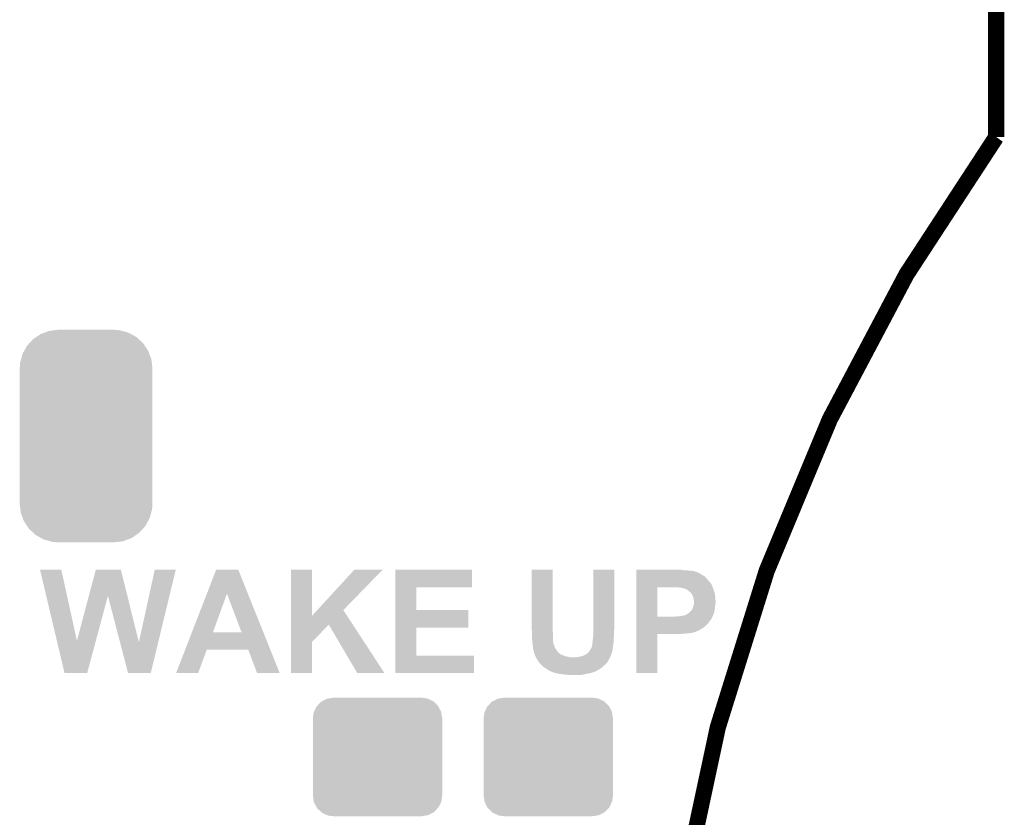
# Model space of a CAD drawing. Extents: x -4.5 to 27.4, y -3.9 to 53.4.
# Tile 46 of 47: x 18.1 to 27.4, y 32.3 to 39.8. Entities that reach past the tile are written whole.
import ezdxf

# ---------------------------------------------------------------- set-up
doc = ezdxf.new("R2010")
doc.units = 0
doc.layers.get('0').update_dxf_attribs({"linetype": 'CONTINUOUS'})
for name, color, linetype in [('CAN_LIN_SBC_CLICK_V101_GKO', 5, 'CONTINUOUS'), ('CAN_LIN_SBC_CLICK_V101_GTO', 14, 'CONTINUOUS'), ('CAN_LIN_SBC_CLICK_V101_GTS', 12, 'CONTINUOUS')]:
    doc.layers.add(name, color=color, linetype=linetype)

# ---------------------------------------------------------------- blocks, each defined once
blk = doc.blocks.new('CUSTOM_81')
for points in [[(-0.459756, 0.551722), (-0.41656, 0.5588), (0.468344, 0.551722), (0.41656, 0.5588)], [(-0.597974, 0.427362), (-0.576274, 0.474182), (0.599506, 0.427362), (0.5747, 0.474182)], [(-0.576274, 0.474182), (-0.568366, 0.482522), (0.5747, 0.474182), (0.57028, 0.482522)], [(-0.568366, 0.482522), (-0.533322, 0.51948), (0.57028, 0.482522), (0.531304, 0.51948)], [(-0.533322, 0.51948), (-0.52201, 0.525474), (0.531304, 0.51948), (0.524982, 0.525474)], [(-0.52201, 0.525474), (-0.478162, 0.548706), (0.524982, 0.525474), (0.474852, 0.548706)], [(-0.478162, 0.548706), (-0.459756, 0.551722), (0.474852, 0.548706), (0.468344, 0.551722)], [(-0.6096, 0.36576), (-0.602522, 0.417544), (0.6096, 0.36576), (0.601116, 0.417544)], [(-0.602522, 0.417544), (-0.597974, 0.427362), (0.601116, 0.417544), (0.599506, 0.427362)], [(-0.6096, -0.36576), (-0.6096, 0.36576), (0.6096, -0.36576), (0.6096, 0.36576)], [(-0.601114, -0.417544), (-0.6096, -0.36576), (0.602522, -0.417544), (0.6096, -0.36576)], [(-0.599506, -0.427362), (-0.601114, -0.417544), (0.597972, -0.427362), (0.602522, -0.417544)], [(-0.574698, -0.474182), (-0.599506, -0.427362), (0.576274, -0.474182), (0.597972, -0.427362)], [(-0.57028, -0.482522), (-0.574698, -0.474182), (0.568364, -0.482522), (0.576274, -0.474182)], [(-0.531302, -0.51948), (-0.57028, -0.482522), (0.533322, -0.51948), (0.568364, -0.482522)], [(-0.524982, -0.525474), (-0.531302, -0.51948), (0.522008, -0.525474), (0.533322, -0.51948)], [(-0.47485, -0.548706), (-0.524982, -0.525474), (0.478162, -0.548706), (0.522008, -0.525474)], [(-0.468344, -0.551722), (-0.47485, -0.548706), (0.459754, -0.551722), (0.478162, -0.548706)], [(-0.41656, -0.5588), (-0.468344, -0.551722), (0.41656, -0.5588), (0.459754, -0.551722)]]:
    blk.add_solid(points)
blk = doc.blocks.new('CUSTOM_89')
for points in [[(-0.499824, 0.913422), (-0.470906, 0.932958), (0.496344, 0.913422), (0.475114, 0.932958)], [(-0.470906, 0.932958), (-0.428634, 0.961514), (0.475114, 0.932958), (0.423786, 0.961514)], [(-0.428634, 0.961514), (-0.39331, 0.974724), (0.423786, 0.961514), (0.40004, 0.974724)], [(-0.39331, 0.974724), (-0.348166, 0.991606), (0.40004, 0.974724), (0.339376, 0.991606)], [(-0.348166, 0.991606), (-0.297856, 0.997756), (0.339376, 0.991606), (0.317274, 0.997756)], [(-0.297856, 0.997756), (-0.26289, 1.00203), (0.317274, 0.997756), (0.26289, 1.00203)], [(-0.583482, 0.803424), (-0.55778, 0.850004), (0.586172, 0.803424), (0.554944, 0.850004)], [(-0.55778, 0.850004), (-0.535138, 0.874782), (0.554944, 0.850004), (0.53833, 0.874782)], [(-0.535138, 0.874782), (-0.499824, 0.913422), (0.53833, 0.874782), (0.496344, 0.913422)], [(-0.61354, 0.722852), (-0.599282, 0.774784), (0.615984, 0.722852), (0.59677, 0.774784)], [(-0.599282, 0.774784), (-0.583482, 0.803424), (0.59677, 0.774784), (0.586172, 0.803424)], [(-0.62611, 0.63754), (-0.622026, 0.691938), (0.62611, 0.63754), (0.619654, 0.691938)], [(-0.622026, 0.691938), (-0.61354, 0.722852), (0.619654, 0.691938), (0.615984, 0.722852)], [(-0.62611, -0.63754), (-0.62611, 0.63754), (0.62611, -0.63754), (0.62611, 0.63754)], [(-0.619652, -0.691938), (-0.62611, -0.63754), (0.622026, -0.691938), (0.62611, -0.63754)], [(-0.615984, -0.722852), (-0.619652, -0.691938), (0.613538, -0.722852), (0.622026, -0.691938)], [(-0.596768, -0.774784), (-0.615984, -0.722852), (0.599282, -0.774784), (0.613538, -0.722852)], [(-0.586172, -0.803424), (-0.596768, -0.774784), (0.58348, -0.803424), (0.599282, -0.774784)], [(-0.554942, -0.850004), (-0.586172, -0.803424), (0.55778, -0.850004), (0.58348, -0.803424)], [(-0.53833, -0.874782), (-0.554942, -0.850004), (0.535136, -0.874782), (0.55778, -0.850004)], [(-0.496342, -0.913422), (-0.53833, -0.874782), (0.499824, -0.913422), (0.535136, -0.874782)], [(-0.475114, -0.932958), (-0.496342, -0.913422), (0.470904, -0.932958), (0.499824, -0.913422)], [(-0.423784, -0.961514), (-0.475114, -0.932958), (0.428634, -0.961514), (0.470904, -0.932958)], [(-0.40004, -0.974724), (-0.423784, -0.961514), (0.393308, -0.974724), (0.428634, -0.961514)], [(-0.339374, -0.991606), (-0.40004, -0.974724), (0.348166, -0.991606), (0.393308, -0.974724)], [(-0.317274, -0.997756), (-0.339374, -0.991606), (0.297854, -0.997756), (0.348166, -0.991606)], [(-0.26289, -1.00203), (-0.317274, -0.997756), (0.26289, -1.00203), (0.297854, -0.997756)]]:
    blk.add_solid(points)

msp = doc.modelspace()

# ---------------------------------------------------------------- linework, layer by layer
at = {"layer": 'CAN_LIN_SBC_CLICK_V101_GKO', "const_width": 0.1524}
msp.add_lwpolyline([(27.305, 38.735), (27.305, 53.34)], dxfattribs=at)
msp.add_lwpolyline([(27.305, 38.735, 0.1622777), (24.13, 28.575)], format="xyb", dxfattribs=at)
at = {"layer": 'CAN_LIN_SBC_CLICK_V101_GTO'}
for points in [[(18.28803, 34.655742), (18.288026, 34.655758), (18.488664, 34.655742), (18.288026, 34.655758)], [(18.446898, 33.985286), (18.28803, 34.655742), (18.636004, 33.985286), (18.488664, 34.655742)], [(18.748442, 34.4093), (18.813792, 34.655742), (19.111402, 34.4093), (19.050004, 34.655742)], [(18.813792, 34.655742), (18.813798, 34.65576), (19.050004, 34.655742), (18.813798, 34.65576)], [(19.2202, 33.972592), (19.370052, 34.655734), (19.402692, 33.972592), (19.568154, 34.655734)], [(19.370052, 34.655734), (19.370058, 34.65576), (19.568154, 34.655734), (19.370058, 34.65576)], [(19.861432, 34.429642), (19.94917, 34.655746), (20.248116, 34.429642), (20.157444, 34.655746)], [(19.94917, 34.655746), (19.949176, 34.65576), (20.157444, 34.655746), (19.949176, 34.65576)], [(20.655292, 34.221462), (20.6553, 34.655738), (20.853438, 34.221462), (20.8534, 34.655738)], [(20.6553, 34.655738), (20.655302, 34.65576), (20.8534, 34.655738), (20.655302, 34.65576)], [(20.90236, 34.274746), (21.25215, 34.655722), (21.14805, 34.274746), (21.518844, 34.655722)], [(21.25215, 34.655722), (21.252186, 34.65576), (21.518844, 34.655722), (21.252186, 34.65576)], [(21.638278, 34.49066), (21.63828, 34.655738), (22.362138, 34.49066), (22.36216, 34.655738)], [(21.63828, 34.655738), (21.638282, 34.65576), (22.36216, 34.655738), (21.638282, 34.65576)], [(22.9235, 34.104578), (22.92352, 34.655738), (23.12162, 34.104578), (23.12162, 34.655738)], [(22.92352, 34.655738), (22.923522, 34.65576), (23.12162, 34.655738), (22.923522, 34.65576)], [(23.505162, 34.14014), (23.50518, 34.655738), (23.70328, 34.14014), (23.70328, 34.655738)], [(23.50518, 34.655738), (23.505182, 34.65576), (23.70328, 34.655738), (23.505182, 34.65576)], [(23.91158, 34.65068), (23.911582, 34.65576), (24.36114, 34.65068), (24.32304, 34.65576)], [(23.91158, 34.64814), (23.91158, 34.65068), (24.401778, 34.64814), (24.36114, 34.65068)], [(23.91158, 34.64306), (23.91158, 34.64814), (24.45004, 34.64306), (24.419562, 34.64814)], [(23.91158, 34.64052), (23.91158, 34.64306), (24.460202, 34.64052), (24.45004, 34.64306)], [(23.91158, 34.640514), (23.91158, 34.64052), (24.462746, 34.640514), (24.460202, 34.64052)], [(23.91158, 34.63798), (23.91158, 34.640514), (24.465286, 34.63798), (24.462746, 34.640514)], [(23.91158, 34.637978), (23.91158, 34.63798), (24.470364, 34.637978), (24.465286, 34.63798)], [(23.91158, 34.63544), (23.91158, 34.637978), (24.475442, 34.63544), (24.470364, 34.637978)], [(23.91158, 34.63036), (23.91158, 34.63544), (24.49068, 34.63036), (24.475442, 34.63544)], [(23.911578, 34.544), (23.91158, 34.5694), (24.5999, 34.544), (24.57704, 34.5694)], [(23.911578, 34.536376), (23.911578, 34.544), (24.607522, 34.536376), (24.5999, 34.544)], [(23.91158, 34.6202), (23.91158, 34.63036), (24.510998, 34.6202), (24.49068, 34.63036)], [(23.91158, 34.6075), (23.91158, 34.6202), (24.53132, 34.6075), (24.510998, 34.6202)], [(23.91158, 34.592258), (23.91158, 34.6075), (24.556722, 34.592258), (24.53132, 34.6075)], [(23.91158, 34.5694), (23.91158, 34.592258), (24.57704, 34.5694), (24.556722, 34.592258)], [(21.638272, 34.27476), (21.638278, 34.490638), (21.836402, 34.27476), (21.83638, 34.490638)], [(21.638278, 34.490638), (21.638278, 34.49066), (21.83638, 34.490638), (22.362138, 34.49066)], [(23.911572, 34.213822), (23.911578, 34.49064), (24.10968, 34.213822), (24.109682, 34.49064)], [(23.911578, 34.531298), (23.911578, 34.536376), (24.610062, 34.531298), (24.607522, 34.536376)], [(23.911578, 34.516058), (23.911578, 34.531298), (24.62022, 34.516058), (24.610062, 34.531298)], [(23.911578, 34.5059), (23.911578, 34.516058), (24.6253, 34.5059), (24.62022, 34.516058)], [(23.911578, 34.4932), (23.911578, 34.5059), (24.63038, 34.4932), (24.6253, 34.5059)], [(23.911578, 34.49066), (23.911578, 34.4932), (24.631304, 34.49066), (24.63038, 34.4932)], [(23.911578, 34.49064), (23.911578, 34.49066), (24.109682, 34.49064), (24.25446, 34.49066)], [(24.295102, 34.48812), (24.282402, 34.49066), (24.632228, 34.48812), (24.631304, 34.49066)], [(24.328122, 34.48558), (24.312882, 34.48812), (24.633152, 34.48558), (24.632228, 34.48812)], [(24.338284, 34.485578), (24.328122, 34.48558), (24.633152, 34.485578), (24.633152, 34.48558)], [(24.343364, 34.48304), (24.338284, 34.485578), (24.634076, 34.48304), (24.633152, 34.485578)], [(24.361142, 34.480498), (24.343364, 34.48304), (24.635, 34.480498), (24.634076, 34.48304)], [(24.376382, 34.47288), (24.361142, 34.480498), (24.63777, 34.47288), (24.635, 34.480498)], [(24.391622, 34.467796), (24.376382, 34.47288), (24.639618, 34.467796), (24.63777, 34.47288)], [(24.39416, 34.46526), (24.391622, 34.467796), (24.64054, 34.46526), (24.639618, 34.467796)], [(24.40178, 34.45764), (24.39416, 34.46526), (24.64308, 34.45764), (24.64054, 34.46526)], [(24.409402, 34.452558), (24.40178, 34.45764), (24.644774, 34.452558), (24.64308, 34.45764)], [(24.417024, 34.444938), (24.409402, 34.452558), (24.647314, 34.444938), (24.644774, 34.452558)], [(18.636004, 33.985286), (18.748442, 34.4093), (18.814286, 33.985286), (18.928058, 34.4093)], [(19.042208, 33.972592), (18.928058, 34.4093), (19.2202, 33.972592), (19.111402, 34.4093)], [(19.720524, 34.066508), (19.861432, 34.429642), (19.91869, 34.066508), (20.050744, 34.429642)], [(20.18789, 34.06648), (20.050744, 34.429642), (20.393746, 34.06648), (20.248116, 34.429642)], [(24.4221, 34.442386), (24.417024, 34.444938), (24.648166, 34.442386), (24.647314, 34.444938)], [(24.422106, 34.439854), (24.4221, 34.442386), (24.64901, 34.439854), (24.648166, 34.442386)], [(24.427182, 34.434778), (24.422106, 34.439854), (24.6507, 34.434778), (24.64901, 34.439854)], [(24.434802, 34.427156), (24.427182, 34.434778), (24.651718, 34.427156), (24.6507, 34.434778)], [(24.44242, 34.411918), (24.434802, 34.427156), (24.65375, 34.411918), (24.651718, 34.427156)], [(24.4475, 34.39668), (24.44242, 34.411918), (24.65578, 34.39668), (24.65375, 34.411918)], [(24.450042, 34.381438), (24.4475, 34.39668), (24.656734, 34.381438), (24.65578, 34.39668)], [(24.45512, 34.368736), (24.450042, 34.381438), (24.657528, 34.368736), (24.656734, 34.381438)], [(24.45512, 34.356042), (24.45512, 34.368736), (24.65832, 34.356042), (24.657528, 34.368736)], [(24.45512, 34.340798), (24.45512, 34.356042), (24.658318, 34.340798), (24.65832, 34.356042)], [(20.853438, 34.221462), (20.90236, 34.274746), (21.182886, 34.221462), (21.14805, 34.274746)], [(21.638268, 34.10966), (21.638272, 34.274738), (22.326578, 34.10966), (22.3266, 34.274738)], [(21.638272, 34.274738), (21.638272, 34.27476), (22.3266, 34.274738), (21.836402, 34.27476)], [(24.41194, 34.25444), (24.424638, 34.264598), (24.64608, 34.25444), (24.647926, 34.264598)], [(24.424638, 34.264598), (24.43226, 34.274758), (24.647926, 34.264598), (24.649774, 34.274758)], [(24.43226, 34.274758), (24.437336, 34.279838), (24.649774, 34.274758), (24.650698, 34.279838)], [(24.437336, 34.27984), (24.43988, 34.287458), (24.6507, 34.27984), (24.651546, 34.287458)], [(24.437336, 34.279838), (24.437336, 34.27984), (24.650698, 34.279838), (24.6507, 34.27984)], [(24.43988, 34.287458), (24.444958, 34.297618), (24.651546, 34.287458), (24.652674, 34.297618)], [(24.444958, 34.297618), (24.445974, 34.3027), (24.652674, 34.297618), (24.65324, 34.3027)], [(24.445974, 34.3027), (24.4475, 34.310318), (24.65324, 34.3027), (24.654192, 34.310318)], [(24.4475, 34.310318), (24.452578, 34.323018), (24.654192, 34.310318), (24.655778, 34.323018)], [(24.452578, 34.32302), (24.45461, 34.333176), (24.65578, 34.32302), (24.65578, 34.333176)], [(24.452578, 34.323018), (24.452578, 34.32302), (24.655778, 34.323018), (24.65578, 34.32302)], [(24.45461, 34.333176), (24.45512, 34.335718), (24.65578, 34.333176), (24.656626, 34.335718)], [(24.45512, 34.335718), (24.45512, 34.340798), (24.656626, 34.335718), (24.658318, 34.340798)], [(20.65529, 34.13758), (20.655292, 34.221462), (21.237728, 34.13758), (21.182886, 34.221462)], [(23.91157, 34.20364), (23.911572, 34.2138), (24.625298, 34.20364), (24.629814, 34.2138)], [(23.91157, 34.201096), (23.91157, 34.20364), (24.62276, 34.201096), (24.625298, 34.20364)], [(23.91157, 34.193478), (23.91157, 34.201096), (24.620218, 34.193478), (24.62276, 34.201096)], [(23.91157, 34.18332), (23.91157, 34.193478), (24.6126, 34.18332), (24.620218, 34.193478)], [(23.91157, 34.16808), (23.91157, 34.18332), (24.60244, 34.16808), (24.6126, 34.18332)], [(23.911572, 34.2138), (23.911572, 34.213822), (24.279862, 34.2138), (24.10968, 34.213822)], [(24.279862, 34.2138), (24.330658, 34.21888), (24.629814, 34.2138), (24.632072, 34.21888)], [(24.330658, 34.21888), (24.353518, 34.22396), (24.632072, 34.21888), (24.63433, 34.22396)], [(24.361138, 34.22396), (24.371282, 34.226496), (24.63433, 34.22396), (24.635458, 34.226496)], [(24.371282, 34.2265), (24.3713, 34.229018), (24.63546, 34.2265), (24.636466, 34.229018)], [(24.371282, 34.226496), (24.371282, 34.2265), (24.635458, 34.226496), (24.63546, 34.2265)], [(24.3713, 34.229018), (24.378914, 34.22904), (24.636466, 34.229018), (24.636474, 34.22904)], [(24.378914, 34.22904), (24.384, 34.234118), (24.636474, 34.22904), (24.638506, 34.234118)], [(24.384, 34.234118), (24.394158, 34.2392), (24.638506, 34.234118), (24.640538, 34.2392)], [(24.394158, 34.2392), (24.404318, 34.24682), (24.640538, 34.2392), (24.643586, 34.24682)], [(24.404318, 34.24682), (24.409396, 34.251898), (24.643586, 34.24682), (24.645618, 34.251898)], [(24.409396, 34.251898), (24.41194, 34.25444), (24.645618, 34.251898), (24.64608, 34.25444)], [(20.655286, 33.975034), (20.65529, 34.13758), (20.8534, 33.975034), (21.01086, 34.13758)], [(21.280116, 33.68041), (21.01086, 34.13758), (21.536614, 33.68041), (21.237728, 34.13758)], [(21.638262, 33.8455), (21.638268, 34.109638), (21.836402, 33.8455), (21.83638, 34.109638)], [(21.638268, 34.109638), (21.638268, 34.10966), (21.83638, 34.109638), (22.326578, 34.10966)], [(22.925348, 34.08426), (22.9235, 34.104578), (23.12162, 34.08426), (23.12162, 34.104578)], [(22.92604, 34.07664), (22.925348, 34.08426), (23.122384, 34.07664), (23.12162, 34.08426)], [(22.92604, 34.058862), (22.92604, 34.07664), (23.12416, 34.058862), (23.122384, 34.07664)], [(23.50516, 34.081718), (23.505162, 34.0995), (23.70074, 34.081718), (23.70328, 34.0995)], [(23.50516, 34.04616), (23.50516, 34.081718), (23.70074, 34.04616), (23.70074, 34.081718)], [(23.505162, 34.0995), (23.505162, 34.14014), (23.70328, 34.0995), (23.70328, 34.14014)], [(23.911568, 34.12236), (23.91157, 34.152842), (24.55926, 34.12236), (24.589742, 34.152842)], [(23.911568, 34.10712), (23.911568, 34.12236), (24.541474, 34.10712), (24.55926, 34.12236)], [(23.911568, 34.107114), (23.911568, 34.10712), (24.538934, 34.107114), (24.541474, 34.10712)], [(23.911568, 34.102038), (23.911568, 34.107114), (24.533856, 34.102038), (24.538934, 34.107114)], [(23.911568, 34.09696), (23.911568, 34.102038), (24.523702, 34.09696), (24.533856, 34.102038)], [(23.911568, 34.08934), (23.911568, 34.09696), (24.511, 34.08934), (24.523702, 34.09696)], [(23.911568, 34.08172), (23.911568, 34.08934), (24.49576, 34.08172), (24.511, 34.08934)], [(23.911568, 34.06648), (23.911568, 34.08172), (24.460198, 34.06648), (24.49576, 34.08172)], [(23.91157, 34.152842), (23.91157, 34.16808), (24.589742, 34.152842), (24.60244, 34.16808)], [(18.519136, 33.680418), (18.446898, 33.985286), (18.732486, 33.680418), (18.814286, 33.985286)], [(19.656448, 33.90138), (19.720512, 34.06648), (20.459954, 33.90138), (20.393746, 34.06648)], [(19.720512, 34.06648), (19.720524, 34.066508), (20.18789, 34.06648), (19.91869, 34.066508)], [(22.92604, 34.025842), (22.92604, 34.058862), (23.12416, 34.025842), (23.12416, 34.058862)], [(22.92858, 34.00298), (22.92604, 34.025842), (23.12416, 34.00298), (23.12416, 34.025842)], [(22.928582, 34.002978), (22.92858, 34.00298), (23.12416, 34.002978), (23.12416, 34.00298)], [(22.930168, 33.990278), (22.928582, 34.002978), (23.1267, 33.990278), (23.12416, 34.002978)], [(22.93112, 33.98266), (22.930168, 33.990278), (23.126702, 33.98266), (23.1267, 33.990278)], [(23.49754, 33.969962), (23.50008, 33.985202), (23.696108, 33.969962), (23.697004, 33.985202)], [(23.50008, 33.997902), (23.501602, 34.00552), (23.69775, 33.997902), (23.6982, 34.00552)], [(23.50008, 33.985202), (23.50008, 33.997902), (23.697004, 33.985202), (23.69775, 33.997902)], [(23.501602, 34.00552), (23.50262, 34.010602), (23.6982, 34.00552), (23.698516, 34.010602)], [(23.50262, 34.023302), (23.50516, 34.038542), (23.69931, 34.023302), (23.700262, 34.038542)], [(23.50262, 34.010602), (23.50262, 34.023302), (23.698516, 34.010602), (23.69931, 34.023302)], [(23.50516, 34.038542), (23.50516, 34.04616), (23.700262, 34.038542), (23.70074, 34.04616)], [(23.91156, 33.680422), (23.911568, 34.048678), (24.109658, 33.680422), (24.10968, 34.048678)], [(23.911568, 34.0614), (23.911568, 34.06648), (24.439878, 34.0614), (24.460198, 34.06648)], [(23.911568, 34.061398), (23.911568, 34.0614), (24.437336, 34.061398), (24.439878, 34.0614)], [(23.911568, 34.05886), (23.911568, 34.061398), (24.432256, 34.05886), (24.437336, 34.061398)], [(23.911568, 34.05632), (23.911568, 34.05886), (24.409398, 34.05632), (24.419558, 34.05886)], [(23.911568, 34.05378), (23.911568, 34.05632), (24.373838, 34.05378), (24.386538, 34.05632)], [(23.911568, 34.05124), (23.911568, 34.05378), (24.34336, 34.05124), (24.358598, 34.05378)], [(23.911568, 34.0487), (23.911568, 34.05124), (24.325578, 34.0487), (24.34336, 34.05124)], [(23.911568, 34.048678), (23.911568, 34.0487), (24.10968, 34.048678), (24.325578, 34.0487)], [(19.118576, 33.680416), (19.042208, 33.972592), (19.331924, 33.680416), (19.402692, 33.972592)], [(19.570712, 33.68043), (19.656442, 33.901364), (19.778974, 33.68043), (19.860256, 33.901364)], [(19.656442, 33.901364), (19.656448, 33.90138), (19.860256, 33.901364), (20.251404, 33.90138)], [(20.335236, 33.680414), (20.251404, 33.90138), (20.548564, 33.680414), (20.459954, 33.90138)], [(20.65528, 33.680422), (20.655286, 33.975034), (20.853378, 33.680422), (20.8534, 33.975034)], [(22.93112, 33.969958), (22.93112, 33.98266), (23.126702, 33.969958), (23.126702, 33.98266)], [(22.93112, 33.964882), (22.93112, 33.969958), (23.128394, 33.964882), (23.126702, 33.969958)], [(22.931484, 33.962336), (22.93112, 33.964882), (23.12924, 33.962336), (23.128394, 33.964882)], [(22.931848, 33.959798), (22.931484, 33.962336), (23.129242, 33.959798), (23.12924, 33.962336)], [(22.932936, 33.95218), (22.931848, 33.959798), (23.13178, 33.95218), (23.129242, 33.959798)], [(22.93366, 33.9471), (22.932936, 33.95218), (23.13432, 33.9471), (23.13178, 33.95218)], [(22.934678, 33.942018), (22.93366, 33.9471), (23.13686, 33.942018), (23.13432, 33.9471)], [(22.9362, 33.934402), (22.934678, 33.942018), (23.1394, 33.934402), (23.13686, 33.942018)], [(22.9362, 33.92678), (22.9362, 33.934402), (23.14194, 33.92678), (23.1394, 33.934402)], [(22.9362, 33.921702), (22.9362, 33.92678), (23.14448, 33.921702), (23.14194, 33.92678)], [(22.938234, 33.911538), (22.9362, 33.921702), (23.149562, 33.911538), (23.14448, 33.921702)], [(22.93874, 33.909002), (22.938234, 33.911538), (23.151254, 33.909002), (23.149562, 33.911538)], [(22.941278, 33.901382), (22.93874, 33.909002), (23.156334, 33.901382), (23.151254, 33.909002)], [(22.94128, 33.8963), (22.941278, 33.901382), (23.15972, 33.8963), (23.156334, 33.901382)], [(22.94128, 33.891226), (22.94128, 33.8963), (23.163346, 33.891226), (23.15972, 33.8963)], [(22.943814, 33.888686), (22.94128, 33.891226), (23.16516, 33.888686), (23.163346, 33.891226)], [(23.467062, 33.886142), (23.471628, 33.893758), (23.685498, 33.886142), (23.6855, 33.893758)], [(23.471628, 33.893758), (23.474678, 33.89884), (23.6855, 33.893758), (23.686346, 33.89884)], [(23.474678, 33.89884), (23.48145, 33.909), (23.686346, 33.89884), (23.68804, 33.909)], [(23.48145, 33.909), (23.48484, 33.914082), (23.68804, 33.909), (23.688766, 33.914082)], [(23.48484, 33.914082), (23.49246, 33.929324), (23.688766, 33.914082), (23.690942, 33.929324)], [(23.49246, 33.929324), (23.495, 33.947102), (23.690942, 33.929324), (23.693482, 33.947102)], [(23.495, 33.947102), (23.495002, 33.949642), (23.693482, 33.947102), (23.693846, 33.949642)], [(23.495002, 33.949642), (23.49754, 33.957264), (23.693846, 33.949642), (23.694934, 33.957264)], [(23.49754, 33.96234), (23.49754, 33.969962), (23.69566, 33.96234), (23.696108, 33.969962)], [(23.49754, 33.957264), (23.49754, 33.96234), (23.694934, 33.957264), (23.69566, 33.96234)], [(21.63826, 33.680422), (21.638262, 33.845478), (22.379918, 33.680422), (22.37994, 33.845478)], [(21.638262, 33.845478), (21.638262, 33.8455), (22.37994, 33.845478), (21.836402, 33.8455)], [(22.94382, 33.886142), (22.943814, 33.888686), (23.166978, 33.886142), (23.16516, 33.888686)], [(22.945726, 33.878518), (22.94382, 33.886142), (23.172422, 33.878518), (23.166978, 33.886142)], [(22.9489, 33.865822), (22.945726, 33.878518), (23.187658, 33.865822), (23.172422, 33.878518)], [(22.949854, 33.86328), (22.9489, 33.865822), (23.1902, 33.86328), (23.187658, 33.865822)], [(22.951758, 33.8582), (22.949854, 33.86328), (23.197822, 33.8582), (23.1902, 33.86328)], [(22.953664, 33.85312), (22.951758, 33.8582), (23.207982, 33.85312), (23.197822, 33.8582)], [(22.955568, 33.84804), (22.953664, 33.85312), (23.223218, 33.84804), (23.207982, 33.85312)], [(22.95652, 33.8455), (22.955568, 33.84804), (23.229146, 33.8455), (23.223218, 33.84804)], [(22.959424, 33.84042), (22.95652, 33.8455), (23.241002, 33.84042), (23.229146, 33.8455)], [(22.962326, 33.83534), (22.959424, 33.84042), (23.26386, 33.83534), (23.241002, 33.84042)], [(22.965228, 33.83026), (22.962326, 33.83534), (23.289262, 33.83026), (23.26386, 33.83534)], [(22.96523, 33.830258), (22.965228, 33.83026), (23.66518, 33.830258), (23.66518, 33.83026)], [(22.96668, 33.827718), (22.96523, 33.830258), (23.663728, 33.827718), (23.66518, 33.830258)], [(22.9743, 33.812482), (22.96668, 33.827718), (23.65502, 33.812482), (23.663728, 33.827718)], [(22.974302, 33.81248), (22.9743, 33.812482), (23.65502, 33.81248), (23.65502, 33.812482)], [(22.984458, 33.797242), (22.974302, 33.81248), (23.646554, 33.797242), (23.65502, 33.81248)], [(23.34768, 33.83026), (23.36546, 33.8328), (23.66518, 33.83026), (23.666132, 33.8328)], [(23.36546, 33.8328), (23.406102, 33.84296), (23.666132, 33.8328), (23.669942, 33.84296)], [(23.406102, 33.84296), (23.423242, 33.85058), (23.669942, 33.84296), (23.6728, 33.85058)], [(23.423242, 33.85058), (23.428962, 33.853122), (23.6728, 33.85058), (23.673524, 33.853122)], [(23.428962, 33.853122), (23.444202, 33.863282), (23.673524, 33.853122), (23.676426, 33.863282)], [(23.444202, 33.863282), (23.446744, 33.865822), (23.676426, 33.863282), (23.677152, 33.865822)], [(23.446744, 33.865822), (23.451816, 33.86836), (23.677152, 33.865822), (23.677878, 33.86836)], [(23.451816, 33.86836), (23.45182, 33.868362), (23.677878, 33.86836), (23.677878, 33.868362)], [(23.45182, 33.868362), (23.45944, 33.875982), (23.677878, 33.868362), (23.680928, 33.875982)], [(23.45944, 33.875982), (23.463248, 33.88106), (23.680928, 33.875982), (23.68296, 33.88106)], [(23.463248, 33.88106), (23.467056, 33.886136), (23.68296, 33.88106), (23.685498, 33.886136)], [(23.467056, 33.886136), (23.467062, 33.886142), (23.685498, 33.886136), (23.685498, 33.886142)], [(22.98827, 33.78962), (22.984458, 33.797242), (23.64232, 33.78962), (23.646554, 33.797242)], [(22.989538, 33.787084), (22.98827, 33.78962), (23.640146, 33.787084), (23.64232, 33.78962)], [(22.997154, 33.779466), (22.989538, 33.787084), (23.633616, 33.779466), (23.640146, 33.787084)], [(22.99716, 33.776926), (22.997154, 33.779466), (23.63144, 33.776926), (23.633616, 33.779466)], [(23.00225, 33.771836), (22.99716, 33.776926), (23.627078, 33.771836), (23.63144, 33.776926)], [(23.007326, 33.76676), (23.00225, 33.771836), (23.624538, 33.76676), (23.627078, 33.771836)], [(23.012404, 33.76168), (23.007326, 33.76676), (23.619458, 33.76168), (23.624538, 33.76676)], [(23.020026, 33.754058), (23.012404, 33.76168), (23.6093, 33.754058), (23.619458, 33.76168)], [(23.032718, 33.741362), (23.020026, 33.754058), (23.596602, 33.741362), (23.6093, 33.754058)], [(23.032722, 33.74136), (23.032718, 33.741362), (23.5966, 33.74136), (23.596602, 33.741362)], [(23.05304, 33.72866), (23.032722, 33.74136), (23.57882, 33.72866), (23.5966, 33.74136)], [(23.07082, 33.71596), (23.05304, 33.72866), (23.561042, 33.71596), (23.57882, 33.72866)], [(23.070824, 33.715958), (23.07082, 33.71596), (23.56104, 33.715958), (23.561042, 33.71596)], [(23.086058, 33.705802), (23.070824, 33.715958), (23.542756, 33.705802), (23.56104, 33.715958)], [(23.091142, 33.70326), (23.086058, 33.705802), (23.53818, 33.70326), (23.542756, 33.705802)], [(18.732482, 33.6804), (18.519136, 33.680418), (18.732482, 33.6804), (18.732486, 33.680418)], [(19.331922, 33.6804), (19.118576, 33.680416), (19.331922, 33.6804), (19.331924, 33.680416)], [(19.778964, 33.6804), (19.570712, 33.68043), (19.778964, 33.6804), (19.778974, 33.68043)], [(20.548568, 33.6804), (20.548564, 33.680414), (20.548568, 33.6804), (20.335236, 33.680414)], [(20.853378, 33.6804), (20.65528, 33.680422), (20.853378, 33.6804), (20.853378, 33.680422)], [(21.53662, 33.6804), (21.536614, 33.68041), (21.53662, 33.6804), (21.280116, 33.68041)], [(22.379918, 33.6804), (21.63826, 33.680422), (22.379918, 33.6804), (22.379918, 33.680422)], [(23.1013, 33.69818), (23.091142, 33.70326), (23.528018, 33.69818), (23.53818, 33.70326)], [(23.108916, 33.69564), (23.1013, 33.69818), (23.522936, 33.69564), (23.528018, 33.69818)], [(23.111458, 33.693104), (23.108916, 33.69564), (23.517864, 33.693104), (23.522936, 33.69564)], [(23.11909, 33.69056), (23.111458, 33.693104), (23.512776, 33.69056), (23.517864, 33.693104)], [(23.119096, 33.690558), (23.11909, 33.69056), (23.510236, 33.690558), (23.512776, 33.69056)], [(23.126708, 33.68802), (23.119096, 33.690558), (23.505156, 33.68802), (23.510236, 33.690558)], [(23.126714, 33.688018), (23.126708, 33.68802), (23.500078, 33.688018), (23.505156, 33.68802)], [(23.14194, 33.682942), (23.126714, 33.688018), (23.484846, 33.682942), (23.500078, 33.688018)], [(23.14195, 33.68294), (23.14194, 33.682942), (23.48484, 33.68294), (23.484846, 33.682942)], [(23.165652, 33.67786), (23.14195, 33.68294), (23.472136, 33.67786), (23.48484, 33.68294)], [(23.177502, 33.67532), (23.165652, 33.67786), (23.448008, 33.67532), (23.461978, 33.67786)], [(23.195282, 33.67278), (23.177502, 33.67532), (23.43404, 33.67278), (23.448008, 33.67532)], [(23.21306, 33.67024), (23.195282, 33.67278), (23.423878, 33.67024), (23.43404, 33.67278)], [(23.246078, 33.66516), (23.21306, 33.67024), (23.403558, 33.66516), (23.423878, 33.67024)], [(23.276558, 33.66262), (23.261318, 33.66516), (23.365462, 33.66262), (23.403558, 33.66516)], [(24.109658, 33.6804), (23.91156, 33.680422), (24.109658, 33.6804), (24.109658, 33.680422)]]:
    msp.add_solid(points, dxfattribs=at)

# ---------------------------------------------------------------- block references
at = {"layer": 'CAN_LIN_SBC_CLICK_V101_GTS'}
for name, p in [('CUSTOM_89', (18.72234, 35.9156)), ('CUSTOM_81', (21.47062, 32.89046)), ('CUSTOM_81', (23.08098, 32.89046))]:
    msp.add_blockref(name, p, dxfattribs=at)

doc.saveas('drawing.dxf')
